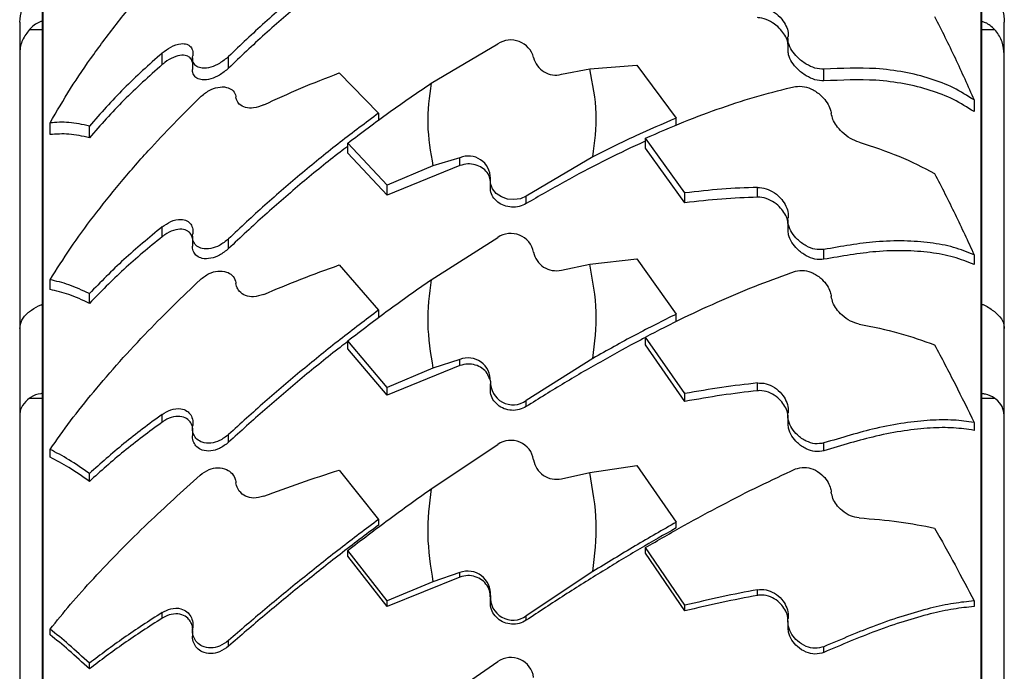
# Model space of a CAD drawing. Header units: inches. Extents: x 41.7 to 125.9, y 54.1 to 147.1.
# Tile 6 of 59: x 42.4 to 44.5, y 59 to 60.4. Entities that reach past the tile are written whole.
import ezdxf

# ---------------------------------------------------------------- set-up
doc = ezdxf.new("R2010")
doc.units = ezdxf.units.IN
doc.header["$LTSCALE"] = 20
doc.header["$MEASUREMENT"] = 0

msp = doc.modelspace()

# ---------------------------------------------------------------- linework, layer by layer
for p, q in [((42.4224, 58.0882), (42.4224, 61.3686)), ((44.4695, 61.3686), (44.4695, 58.0882)), ((42.4199, 61.3578), (42.4199, 54.8186)), ((44.472, 54.8186), (44.472, 61.3578)), ((42.371, 60.4187), (42.371, 60.3483)), ((44.521, 60.3483), (44.521, 60.4187)), ((42.3925, 60.4025), (42.4199, 60.4025)), ((44.472, 60.4025), (44.4995, 60.4025)), ((44.0484, 60.3829), (44.0484, 60.3573)), ((42.682, 60.3257), (42.682, 60.3512)), ((43.2692, 60.2849), (43.4148, 60.3711)), ((42.371, 60.3483), (42.371, 59.7492)), ((42.7484, 60.3405), (42.7484, 60.315)), ((42.8271, 60.318), (42.8271, 60.3435)), ((44.521, 59.7492), (44.521, 60.3483)), ((43.0687, 60.3076), (43.1548, 60.2197)), ((43.5539, 60.3046), (43.6159, 60.3163)), ((43.6159, 60.3163), (43.7187, 60.3244)), ((43.7187, 60.3244), (43.8048, 60.2089)), ((44.1271, 60.2902), (44.1271, 60.3157)), ((44.4548, 60.2486), (44.4548, 60.2231)), ((43.1548, 60.2197), (43.1548, 60.2045)), ((43.8048, 60.1938), (43.8048, 60.2089)), ((42.4372, 60.1731), (42.4372, 60.1986)), ((42.5232, 60.166), (42.5232, 60.1915)), ((43.8232, 60.0454), (43.7372, 60.1649)), ((43.7372, 60.1435), (43.7372, 60.1649)), ((43.1732, 60.0622), (43.0872, 60.1541)), ((43.0872, 60.1327), (43.0872, 60.1541)), ((43.8232, 60.0239), (43.7372, 60.1435)), ((43.1732, 60.0407), (43.0872, 60.1327)), ((43.332, 60.1224), (43.2733, 60.1044)), ((43.332, 60.1053), (43.332, 60.1224)), ((43.6228, 60.1245), (43.4771, 60.0384)), ((43.332, 60.1053), (43.1732, 60.0407)), ((43.2733, 60.1044), (43.1732, 60.0622)), ((43.3984, 60.073), (43.3984, 60.0574)), ((43.1732, 60.0407), (43.1732, 60.0622)), ((43.982, 60.0362), (43.982, 60.0577)), ((43.4771, 60.0221), (43.4771, 60.0384)), ((43.8232, 60.0239), (43.8232, 60.0454)), ((44.0484, 59.9864), (44.0484, 59.965)), ((42.682, 59.9499), (42.682, 59.9713)), ((42.7484, 59.9509), (42.7484, 59.9294)), ((42.8271, 59.9238), (42.8271, 59.9453)), ((43.2692, 59.856), (43.4148, 59.9483)), ((44.1271, 59.9005), (44.1271, 59.9219)), ((43.6159, 59.8896), (43.7187, 59.9015)), ((43.7187, 59.9015), (43.8048, 59.7809)), ((44.4548, 59.9106), (44.4548, 59.8892)), ((43.0687, 59.8881), (43.1548, 59.7895)), ((43.5539, 59.877), (43.6159, 59.8896)), ((42.4372, 59.8344), (42.4372, 59.8558)), ((42.5232, 59.8043), (42.5232, 59.8257)), ((43.1548, 59.7895), (43.1548, 59.7725)), ((43.8048, 59.7639), (43.8048, 59.7809)), ((42.371, 59.7492), (42.371, 59.5603)), ((44.521, 59.5603), (44.521, 59.7492)), ((43.8232, 59.6071), (43.7372, 59.7308)), ((43.7372, 59.7138), (43.7372, 59.7308)), ((43.1732, 59.6204), (43.0872, 59.7222)), ((43.0872, 59.7052), (43.0872, 59.7222)), ((43.8232, 59.5901), (43.7372, 59.7138)), ((43.1732, 59.6034), (43.0872, 59.7052)), ((43.6228, 59.6841), (43.4771, 59.5918)), ((43.332, 59.6682), (43.1732, 59.6034)), ((43.332, 59.6818), (43.2733, 59.6625)), ((43.332, 59.6682), (43.332, 59.6818)), ((43.2733, 59.6625), (43.1732, 59.6204)), ((43.1732, 59.6034), (43.1732, 59.6204)), ((43.3984, 59.6288), (43.3984, 59.6164)), ((43.982, 59.6133), (43.982, 59.6304)), ((43.8232, 59.5901), (43.8232, 59.6071)), ((42.3925, 59.5973), (42.4199, 59.5973)), ((43.4771, 59.5788), (43.4771, 59.5918)), ((44.472, 59.5973), (44.4995, 59.5973)), ((42.371, 59.5603), (42.371, 58.6446)), ((42.682, 59.5447), (42.682, 59.5618)), ((44.0484, 59.5601), (44.0484, 59.543)), ((44.521, 58.6446), (44.521, 59.5603)), ((44.4548, 59.5439), (44.4548, 59.5269)), ((42.7484, 59.5318), (42.7484, 59.5148)), ((42.8271, 59.5008), (42.8271, 59.5178)), ((43.2692, 59.3992), (43.4148, 59.4962)), ((44.1271, 59.4822), (44.1271, 59.4993)), ((42.4372, 59.4682), (42.4372, 59.4852)), ((43.6159, 59.4345), (43.7187, 59.4499)), ((43.7187, 59.4499), (43.8048, 59.3263)), ((42.5232, 59.4155), (42.5232, 59.4326)), ((43.0687, 59.4403), (43.1548, 59.3325)), ((43.5539, 59.4213), (43.6159, 59.4345)), ((43.1548, 59.3325), (43.1548, 59.3201)), ((43.8048, 59.3139), (43.8048, 59.3263)), ((43.1732, 59.1545), (43.0872, 59.2646)), ((43.0872, 59.2522), (43.0872, 59.2646)), ((43.8232, 59.1449), (43.7372, 59.2708)), ((43.7372, 59.2585), (43.7372, 59.2708)), ((43.8232, 59.1325), (43.7372, 59.2585)), ((43.1732, 59.1422), (43.0872, 59.2522)), ((43.332, 59.2161), (43.2733, 59.1958)), ((43.332, 59.2062), (43.332, 59.2161)), ((43.6228, 59.2185), (43.4771, 59.1215)), ((43.332, 59.2062), (43.1732, 59.1422)), ((43.2733, 59.1958), (43.1732, 59.1545)), ((43.982, 59.1664), (43.982, 59.1788)), ((43.1732, 59.1422), (43.1732, 59.1545)), ((43.3984, 59.1604), (43.3984, 59.1514)), ((44.4548, 59.1542), (44.4548, 59.1419)), ((42.682, 59.1166), (42.682, 59.129)), ((43.8232, 59.1325), (43.8232, 59.1449)), ((43.4771, 59.1121), (43.4771, 59.1215)), ((44.0484, 59.1105), (44.0484, 59.0981)), ((42.4372, 59.0802), (42.4372, 59.0926)), ((42.7484, 59.09), (42.7484, 59.0776)), ((42.8271, 59.0554), (42.8271, 59.0678)), ((44.1271, 59.0419), (44.1271, 59.0543)), ((42.5232, 59.0058), (42.5232, 59.0182)), ((43.2692, 58.9217), (43.4148, 59.0219))]:
    msp.add_line(p, q)
at = {"flags": 128}
msp.add_lwpolyline([(43.4771, 60.0384), (43.4643, 60.0329), (43.4502, 60.0308), (43.436, 60.0321), (43.4228, 60.0367), (43.4117, 60.0443), (43.4036, 60.0543), (43.3992, 60.0658), (43.3988, 60.0778)], dxfattribs=at)
for centre, radius, start, end in [((43.4432, 60.3279), 0.0517, 14.8684, 123.3263), ((43.5414, 60.3525), 0.0495, 193.2912, 284.5717), ((43.3505, 60.0778), 0.0483, 0.0423, 112.5318), ((43.4433, 59.9061), 0.0509, 11.4047, 124.0785), ((43.542, 59.9252), 0.0496, 190.4046, 283.898), ((43.35, 59.6364), 0.0488, 357.2623, 111.6041), ((43.4485, 59.6324), 0.0497, 178.1085, 305.1735), ((43.4434, 59.4547), 0.0504, 8.8829, 124.563), ((43.5424, 59.4697), 0.0497, 188.3555, 283.3191), ((43.3496, 59.1699), 0.0494, 355.3007, 110.8431), ((43.4484, 59.1622), 0.0498, 175.7433, 305.1197), ((43.4435, 58.9807), 0.0501, 7.2366, 124.8504)]:
    msp.add_arc(centre, radius, start, end)
for points, knots in [([(42.4372, 60.1986), (42.4518, 60.2235), (42.4809, 60.2734), (42.5323, 60.3488), (42.589, 60.4241), (42.6648, 60.5159), (42.7263, 60.5795), (42.7648, 60.6193)], [0, 0, 0, 0, 0.172608, 0.345229, 0.52319, 0.701164, 1, 1, 1, 1]), ([(43.1548, 60.6163), (43.1266, 60.5959), (43.0702, 60.5552), (42.9872, 60.4886), (42.9055, 60.4184), (42.8532, 60.3685), (42.8271, 60.3435)], [0, 0, 0, 0, 0.247132, 0.494259, 0.747133, 1, 1, 1, 1]), ([(43.0872, 60.5411), (43.0816, 60.537), (43.048, 60.5124), (42.9872, 60.4629), (42.9055, 60.3929), (42.8532, 60.343), (42.8271, 60.318)], [0, 0, 0, 0, 0.060896, 0.369144, 0.684577, 1, 1, 1, 1]), ([(42.371, 60.4187), (42.3719, 60.4279), (42.3738, 60.4463), (42.3844, 60.4639), (42.3915, 60.4719), (42.3925, 60.473)], [0, 0, 0, 0, 0.464486, 0.928983, 1, 1, 1, 1]), ([(44.4995, 60.473), (44.5051, 60.4655), (44.5164, 60.4506), (44.5208, 60.4307), (44.5209, 60.4201), (44.521, 60.4187)], [0, 0, 0, 0, 0.464224, 0.928432, 1, 1, 1, 1]), ([(43.982, 60.4539), (43.9882, 60.4529), (44.0006, 60.451), (44.0194, 60.4405), (44.0347, 60.4266), (44.045, 60.4109), (44.0494, 60.3975), (44.0489, 60.3902), (44.0488, 60.3874)], [0, 0, 0, 0, 0.194076, 0.387869, 0.587776, 0.74493, 0.902844, 1, 1, 1, 1]), ([(42.4199, 60.4205), (42.4191, 60.4203), (42.4094, 60.4178), (42.4004, 60.4108), (42.3932, 60.4033), (42.3925, 60.4025)], [0, 0, 0, 0, 0.076835, 0.901057, 1, 1, 1, 1]), ([(44.0484, 60.3702), (44.0484, 60.3714), (44.0484, 60.3766), (44.0439, 60.3869), (44.0354, 60.4), (44.0224, 60.4126), (44.0057, 60.423), (43.9915, 60.4276), (43.9836, 60.4283), (43.982, 60.4284)], [0, 0, 0, 0, 0.045268, 0.192861, 0.347629, 0.5236, 0.724166, 0.942296, 1, 1, 1, 1]), ([(44.3687, 60.4308), (44.3839, 60.4007), (44.4144, 60.3401), (44.4413, 60.2792), (44.4548, 60.2486)], [0, 0, 0, 0, 0.4979888, 1, 1, 1, 1]), ([(44.4995, 60.4025), (44.4934, 60.4083), (44.4853, 60.416), (44.4747, 60.4192), (44.472, 60.42)], [0, 0, 0, 0, 0.743432, 1, 1, 1, 1]), ([(42.3925, 60.4025), (42.3868, 60.3951), (42.3755, 60.3802), (42.3712, 60.3602), (42.371, 60.3497), (42.371, 60.3483)], [0, 0, 0, 0, 0.464224, 0.928432, 1, 1, 1, 1]), ([(44.521, 60.3483), (44.52, 60.3575), (44.5182, 60.3758), (44.5076, 60.3935), (44.5004, 60.4015), (44.4995, 60.4025)], [0, 0, 0, 0, 0.464486, 0.928983, 1, 1, 1, 1]), ([(44.1271, 60.3157), (44.1207, 60.3161), (44.1084, 60.3167), (44.0878, 60.3264), (44.0701, 60.3399), (44.0566, 60.3563), (44.0494, 60.3715), (44.0481, 60.382), (44.0486, 60.3865), (44.0488, 60.3874)], [0, 0, 0, 0, 0.196786, 0.376459, 0.569644, 0.714718, 0.860644, 0.971625, 1, 1, 1, 1]), ([(42.682, 60.3512), (42.6534, 60.3255), (42.596, 60.2739), (42.5476, 60.2191), (42.5232, 60.1915)], [0, 0, 0, 0, 0.4971801, 1, 1, 1, 1]), ([(42.682, 60.3512), (42.6882, 60.3559), (42.7016, 60.3662), (42.7209, 60.3724), (42.7359, 60.3713), (42.745, 60.3653), (42.7494, 60.3561), (42.7489, 60.3485), (42.7488, 60.3453)], [0, 0, 0, 0, 0.212836, 0.463205, 0.629792, 0.764824, 0.900677, 1, 1, 1, 1]), ([(44.1271, 60.2902), (44.1207, 60.2905), (44.1084, 60.2912), (44.0878, 60.3009), (44.0701, 60.3144), (44.0567, 60.3307), (44.0494, 60.3455), (44.0489, 60.354), (44.0487, 60.3574)], [0, 0, 0, 0, 0.205992, 0.394017, 0.596244, 0.748172, 0.900993, 1, 1, 1, 1]), ([(42.7484, 60.3305), (42.7474, 60.3334), (42.7453, 60.3393), (42.7373, 60.3451), (42.7244, 60.3472), (42.7068, 60.3426), (42.6919, 60.334), (42.6839, 60.3273), (42.682, 60.3257)], [0, 0, 0, 0, 0.126254, 0.257767, 0.443352, 0.681175, 0.922974, 1, 1, 1, 1]), ([(42.8271, 60.3435), (42.8206, 60.338), (42.8083, 60.3277), (42.7878, 60.3192), (42.7705, 60.3169), (42.7578, 60.3207), (42.7505, 60.3283), (42.748, 60.3372), (42.7486, 60.3433), (42.7488, 60.3453)], [0, 0, 0, 0, 0.197513, 0.374035, 0.56641, 0.708901, 0.826823, 0.945299, 1, 1, 1, 1]), ([(42.682, 60.3257), (42.6534, 60.3), (42.596, 60.2484), (42.5476, 60.1936), (42.5232, 60.166)], [0, 0, 0, 0, 0.49718, 1, 1, 1, 1]), ([(42.8271, 60.318), (42.8206, 60.3125), (42.8083, 60.3022), (42.7878, 60.2936), (42.7705, 60.2914), (42.7578, 60.2952), (42.7506, 60.3028), (42.7482, 60.3102), (42.7485, 60.3147), (42.7485, 60.315)], [0, 0, 0, 0, 0.206826, 0.391731, 0.593185, 0.742325, 0.865771, 0.989798, 1, 1, 1, 1]), ([(42.9039, 60.2378), (42.9306, 60.2502), (42.9841, 60.275), (43.0405, 60.2967), (43.0687, 60.3076)], [0, 0, 0, 0, 0.498417, 1, 1, 1, 1]), ([(43.6228, 60.1245), (43.6267, 60.1561), (43.6348, 60.2203), (43.6222, 60.284), (43.6159, 60.3163)], [0, 0, 0, 0, 0.491758, 1, 1, 1, 1]), ([(44.4548, 60.2486), (44.4402, 60.2578), (44.411, 60.2762), (44.3596, 60.2962), (44.3029, 60.3102), (44.2271, 60.3202), (44.1656, 60.3174), (44.1271, 60.3157)], [0, 0, 0, 0, 0.1726078, 0.3452292, 0.5231902, 0.7011638, 1, 1, 1, 1]), ([(44.4548, 60.2231), (44.4402, 60.2323), (44.411, 60.2507), (44.3597, 60.2706), (44.303, 60.2847), (44.2272, 60.2947), (44.1657, 60.2919), (44.1271, 60.2902)], [0, 0, 0, 0, 0.172519, 0.345052, 0.52292, 0.7008, 1, 1, 1, 1]), ([(42.7648, 60.2546), (42.7713, 60.2599), (42.7835, 60.2701), (42.8041, 60.2773), (42.8218, 60.2776), (42.8353, 60.2713), (42.8416, 60.2626), (42.8429, 60.2562), (42.8432, 60.2545)], [0, 0, 0, 0, 0.215558, 0.412372, 0.623986, 0.7829, 0.942747, 1, 1, 1, 1]), ([(43.0872, 60.1541), (43.1171, 60.1768), (43.177, 60.2223), (43.2384, 60.264), (43.2692, 60.2849)], [0, 0, 0, 0, 0.498474, 1, 1, 1, 1]), ([(43.2692, 60.2849), (43.2653, 60.2552), (43.2576, 60.1949), (43.268, 60.1348), (43.2733, 60.1044)], [0, 0, 0, 0, 0.492757, 1, 1, 1, 1]), ([(43.7372, 60.1649), (43.7654, 60.1773), (43.8218, 60.202), (43.9048, 60.2327), (43.9864, 60.259), (44.0387, 60.2717), (44.0648, 60.278)], [0, 0, 0, 0, 0.247132, 0.494259, 0.747133, 1, 1, 1, 1]), ([(44.0648, 60.278), (44.0713, 60.2784), (44.0837, 60.2793), (44.1041, 60.2711), (44.1215, 60.2585), (44.1341, 60.2433), (44.141, 60.23), (44.1426, 60.2223), (44.1432, 60.219)], [0, 0, 0, 0, 0.216418, 0.409836, 0.620623, 0.776753, 0.905961, 1, 1, 1, 1]), ([(42.4372, 59.8558), (42.4518, 59.8788), (42.4809, 59.9248), (42.5323, 59.9952), (42.589, 60.0663), (42.6648, 60.1539), (42.7263, 60.2158), (42.7648, 60.2546)], [0, 0, 0, 0, 0.172608, 0.345229, 0.52319, 0.701164, 1, 1, 1, 1]), ([(42.9039, 60.2378), (42.8963, 60.235), (42.8824, 60.2298), (42.8636, 60.2311), (42.8508, 60.2379), (42.8447, 60.2469), (42.8436, 60.2527), (42.8432, 60.2545)], [0, 0, 0, 0, 0.277192, 0.514344, 0.749244, 0.922467, 1, 1, 1, 1]), ([(42.5232, 60.1915), (42.508, 60.1947), (42.4776, 60.2013), (42.4507, 60.1995), (42.4372, 60.1986)], [0, 0, 0, 0, 0.497989, 1, 1, 1, 1]), ([(43.1548, 60.2197), (43.1266, 60.1987), (43.0702, 60.1567), (42.9872, 60.0893), (42.9055, 60.0191), (42.8532, 59.9699), (42.8271, 59.9453)], [0, 0, 0, 0, 0.247132, 0.494259, 0.747133, 1, 1, 1, 1]), ([(43.8048, 60.2089), (43.7749, 60.1962), (43.7149, 60.1708), (43.6536, 60.14), (43.6228, 60.1245)], [0, 0, 0, 0, 0.498474, 1, 1, 1, 1]), ([(44.2039, 60.1561), (44.1976, 60.1585), (44.1851, 60.1633), (44.1676, 60.1766), (44.1545, 60.1914), (44.1461, 60.2059), (44.1442, 60.2147), (44.1432, 60.219)], [0, 0, 0, 0, 0.255414, 0.505558, 0.698236, 0.854758, 1, 1, 1, 1]), ([(42.5232, 60.166), (42.508, 60.1692), (42.4776, 60.1758), (42.4507, 60.174), (42.4372, 60.1731)], [0, 0, 0, 0, 0.497984, 1, 1, 1, 1]), ([(43.7372, 60.1581), (43.7331, 60.1564), (43.7025, 60.1432), (43.6436, 60.114), (43.5608, 60.0709), (43.505, 60.0384), (43.4771, 60.0221)], [0, 0, 0, 0, 0.047971, 0.361231, 0.680614, 1, 1, 1, 1]), ([(43.0872, 60.1472), (43.0816, 60.143), (43.048, 60.1177), (42.9872, 60.0677), (42.9055, 59.9976), (42.8532, 59.9484), (42.8271, 59.9238)], [0, 0, 0, 0, 0.060896, 0.369144, 0.684577, 1, 1, 1, 1]), ([(44.2039, 60.1561), (44.2336, 60.1465), (44.2935, 60.1272), (44.3436, 60.1011), (44.3687, 60.088)], [0, 0, 0, 0, 0.497022, 1, 1, 1, 1]), ([(43.3981, 60.0728), (43.3981, 60.0742), (43.3979, 60.0803), (43.3921, 60.0905), (43.381, 60.1012), (43.3661, 60.1077), (43.3489, 60.1098), (43.3377, 60.1068), (43.332, 60.1053)], [0, 0, 0, 0, 0.051848, 0.239667, 0.427227, 0.614592, 0.802173, 1, 1, 1, 1]), ([(44.3687, 60.088), (44.3839, 60.0584), (44.4144, 59.9989), (44.4413, 59.9401), (44.4548, 59.9106)], [0, 0, 0, 0, 0.497989, 1, 1, 1, 1]), ([(43.4771, 60.0221), (43.4722, 60.0197), (43.4623, 60.015), (43.4451, 60.0138), (43.4285, 60.0171), (43.4141, 60.025), (43.4037, 60.0365), (43.3987, 60.048), (43.3988, 60.0551), (43.3989, 60.0574)], [0, 0, 0, 0, 0.154576, 0.309151, 0.463736, 0.618323, 0.7729, 0.92747, 1, 1, 1, 1]), ([(43.982, 60.0577), (43.9562, 60.0567), (43.9045, 60.0547), (43.8504, 60.0485), (43.8232, 60.0454)], [0, 0, 0, 0, 0.498554, 1, 1, 1, 1]), ([(43.982, 60.0577), (43.9882, 60.0571), (44.0006, 60.0561), (44.0194, 60.0464), (44.0347, 60.0327), (44.045, 60.0166), (44.0494, 60.0025), (44.0489, 59.9945), (44.0488, 59.9914)], [0, 0, 0, 0, 0.1940764, 0.3878687, 0.5877756, 0.7449302, 0.9028435, 1, 1, 1, 1]), ([(43.982, 60.0362), (43.9562, 60.0352), (43.9045, 60.0332), (43.8504, 60.0271), (43.8232, 60.0239)], [0, 0, 0, 0, 0.4985529, 1, 1, 1, 1]), ([(44.0484, 59.979), (44.0484, 59.9803), (44.0484, 59.9859), (44.0439, 59.9967), (44.0354, 60.0101), (44.0224, 60.0226), (44.0057, 60.0324), (43.9915, 60.0362), (43.9836, 60.0362), (43.982, 60.0362)], [0, 0, 0, 0, 0.045268, 0.192861, 0.347629, 0.5236, 0.724166, 0.942296, 1, 1, 1, 1]), ([(42.682, 59.9713), (42.6882, 59.9756), (42.7016, 59.9849), (42.7209, 59.9891), (42.7359, 59.9859), (42.745, 59.9782), (42.7494, 59.9677), (42.7489, 59.9595), (42.7488, 59.956)], [0, 0, 0, 0, 0.212836, 0.463205, 0.629792, 0.764824, 0.900677, 1, 1, 1, 1]), ([(44.1271, 59.9219), (44.1207, 59.9216), (44.1084, 59.9208), (44.0878, 59.9291), (44.0701, 59.9419), (44.0566, 59.9584), (44.0494, 59.9742), (44.0481, 59.9854), (44.0486, 59.9904), (44.0488, 59.9914)], [0, 0, 0, 0, 0.196786, 0.376459, 0.569644, 0.714718, 0.860644, 0.971625, 1, 1, 1, 1]), ([(42.682, 59.9713), (42.6534, 59.9477), (42.596, 59.9002), (42.5476, 59.8506), (42.5232, 59.8257)], [0, 0, 0, 0, 0.4971801, 1, 1, 1, 1]), ([(42.7484, 59.9463), (42.7474, 59.9496), (42.7453, 59.9562), (42.7373, 59.9635), (42.7244, 59.9675), (42.7068, 59.9648), (42.6919, 59.9575), (42.6839, 59.9514), (42.682, 59.9499)], [0, 0, 0, 0, 0.1262536, 0.2577665, 0.4433516, 0.6811754, 0.9229742, 1, 1, 1, 1]), ([(44.1271, 59.9005), (44.1207, 59.9001), (44.1084, 59.8994), (44.0878, 59.9077), (44.0701, 59.9205), (44.0567, 59.9369), (44.0494, 59.9522), (44.0489, 59.9614), (44.0487, 59.965)], [0, 0, 0, 0, 0.205992, 0.394017, 0.596244, 0.748172, 0.900993, 1, 1, 1, 1]), ([(42.682, 59.9499), (42.6534, 59.9263), (42.596, 59.8788), (42.5476, 59.8292), (42.5232, 59.8043)], [0, 0, 0, 0, 0.49718, 1, 1, 1, 1]), ([(42.8271, 59.9453), (42.8206, 59.94), (42.8083, 59.9301), (42.7878, 59.923), (42.7705, 59.9225), (42.7578, 59.9282), (42.7505, 59.9373), (42.748, 59.9472), (42.7486, 59.9539), (42.7488, 59.956)], [0, 0, 0, 0, 0.197513, 0.374035, 0.56641, 0.708901, 0.826823, 0.945299, 1, 1, 1, 1]), ([(42.8271, 59.9238), (42.8206, 59.9186), (42.8083, 59.9086), (42.7878, 59.9016), (42.7705, 59.9011), (42.7578, 59.9067), (42.7506, 59.9159), (42.7482, 59.9242), (42.7485, 59.929), (42.7485, 59.9294)], [0, 0, 0, 0, 0.206826, 0.391731, 0.593185, 0.742325, 0.865771, 0.989798, 1, 1, 1, 1]), ([(44.4548, 59.9106), (44.4402, 59.9163), (44.411, 59.9278), (44.3596, 59.9375), (44.3029, 59.9415), (44.2271, 59.9395), (44.1656, 59.9287), (44.1271, 59.9219)], [0, 0, 0, 0, 0.172608, 0.345229, 0.52319, 0.701164, 1, 1, 1, 1]), ([(44.4548, 59.8892), (44.4402, 59.8949), (44.411, 59.9064), (44.3597, 59.9161), (44.303, 59.9201), (44.2272, 59.918), (44.1657, 59.9072), (44.1271, 59.9005)], [0, 0, 0, 0, 0.172519, 0.345052, 0.52292, 0.7008, 1, 1, 1, 1]), ([(42.9039, 59.824), (42.9306, 59.8352), (42.9841, 59.8577), (43.0405, 59.878), (43.0687, 59.8881)], [0, 0, 0, 0, 0.4984168, 1, 1, 1, 1]), ([(43.6228, 59.6841), (43.6267, 59.7179), (43.6348, 59.7867), (43.6222, 59.855), (43.6159, 59.8896)], [0, 0, 0, 0, 0.491758, 1, 1, 1, 1]), ([(42.7648, 59.8558), (42.7713, 59.8608), (42.7835, 59.8703), (42.8041, 59.8759), (42.8218, 59.8744), (42.8353, 59.8663), (42.8416, 59.8563), (42.8429, 59.8492), (42.8432, 59.8474)], [0, 0, 0, 0, 0.215558, 0.412372, 0.623986, 0.7829, 0.942747, 1, 1, 1, 1]), ([(43.7372, 59.7308), (43.7654, 59.7453), (43.8218, 59.7741), (43.9048, 59.8121), (43.9864, 59.8464), (44.0387, 59.865), (44.0648, 59.8743)], [0, 0, 0, 0, 0.247132, 0.494259, 0.747133, 1, 1, 1, 1]), ([(44.0648, 59.8743), (44.0713, 59.8755), (44.0837, 59.8777), (44.1041, 59.871), (44.1215, 59.8593), (44.1341, 59.8443), (44.141, 59.8308), (44.1426, 59.8226), (44.1432, 59.8192)], [0, 0, 0, 0, 0.216418, 0.409836, 0.620623, 0.776753, 0.905961, 1, 1, 1, 1]), ([(42.4372, 59.4852), (42.4518, 59.5059), (42.4809, 59.5472), (42.5323, 59.6116), (42.589, 59.6773), (42.6648, 59.7593), (42.7263, 59.8186), (42.7648, 59.8558)], [0, 0, 0, 0, 0.172608, 0.345229, 0.52319, 0.701164, 1, 1, 1, 1]), ([(42.5232, 59.8257), (42.508, 59.8327), (42.4776, 59.8467), (42.4507, 59.8528), (42.4372, 59.8558)], [0, 0, 0, 0, 0.497989, 1, 1, 1, 1]), ([(42.9039, 59.824), (42.8963, 59.8216), (42.8824, 59.8172), (42.8636, 59.8203), (42.8508, 59.8287), (42.8447, 59.839), (42.8436, 59.8454), (42.8432, 59.8474)], [0, 0, 0, 0, 0.277192, 0.514344, 0.749244, 0.922467, 1, 1, 1, 1]), ([(43.0872, 59.7222), (43.1171, 59.7452), (43.177, 59.7912), (43.2384, 59.8343), (43.2692, 59.856)], [0, 0, 0, 0, 0.498474, 1, 1, 1, 1]), ([(43.2692, 59.856), (43.2653, 59.8241), (43.2576, 59.7595), (43.268, 59.6951), (43.2733, 59.6625)], [0, 0, 0, 0, 0.492757, 1, 1, 1, 1]), ([(42.5232, 59.8043), (42.508, 59.8113), (42.4776, 59.8253), (42.4507, 59.8314), (42.4372, 59.8344)], [0, 0, 0, 0, 0.497984, 1, 1, 1, 1]), ([(44.2039, 59.7591), (44.1976, 59.7608), (44.1851, 59.7643), (44.1676, 59.7764), (44.1545, 59.7908), (44.1461, 59.8053), (44.1442, 59.8147), (44.1432, 59.8192)], [0, 0, 0, 0, 0.2554143, 0.5055582, 0.6982363, 0.8547585, 1, 1, 1, 1]), ([(42.3925, 59.7863), (42.3985, 59.7908), (42.4067, 59.7969), (42.4172, 59.8011), (42.4199, 59.8022)], [0, 0, 0, 0, 0.743432, 1, 1, 1, 1]), ([(44.472, 59.8025), (44.4728, 59.8022), (44.4826, 59.799), (44.4916, 59.792), (44.4987, 59.7868), (44.4995, 59.7863)], [0, 0, 0, 0, 0.076835, 0.901057, 1, 1, 1, 1]), ([(42.371, 59.7492), (42.3719, 59.7555), (42.3738, 59.768), (42.3844, 59.7801), (42.3915, 59.7855), (42.3925, 59.7863)], [0, 0, 0, 0, 0.464486, 0.928983, 1, 1, 1, 1]), ([(43.1548, 59.7895), (43.1266, 59.7682), (43.0702, 59.7256), (42.9872, 59.6585), (42.9055, 59.5893), (42.8532, 59.5416), (42.8271, 59.5178)], [0, 0, 0, 0, 0.247132, 0.494259, 0.747133, 1, 1, 1, 1]), ([(43.8048, 59.7809), (43.7749, 59.766), (43.7149, 59.736), (43.6536, 59.7014), (43.6228, 59.6841)], [0, 0, 0, 0, 0.498474, 1, 1, 1, 1]), ([(44.4995, 59.7863), (44.5051, 59.7812), (44.5164, 59.771), (44.5208, 59.7574), (44.5209, 59.7502), (44.521, 59.7492)], [0, 0, 0, 0, 0.464224, 0.928432, 1, 1, 1, 1]), ([(44.2039, 59.7591), (44.2336, 59.753), (44.2935, 59.7408), (44.3436, 59.7227), (44.3687, 59.7136)], [0, 0, 0, 0, 0.497022, 1, 1, 1, 1]), ([(43.7372, 59.7295), (43.7331, 59.7275), (43.7025, 59.7119), (43.6436, 59.6791), (43.5608, 59.6313), (43.505, 59.5963), (43.4771, 59.5788)], [0, 0, 0, 0, 0.047971, 0.361231, 0.680614, 1, 1, 1, 1]), ([(43.0872, 59.7208), (43.0816, 59.7166), (43.048, 59.691), (42.9872, 59.6413), (42.9055, 59.5722), (42.8532, 59.5246), (42.8271, 59.5008)], [0, 0, 0, 0, 0.060896, 0.369144, 0.684577, 1, 1, 1, 1]), ([(44.3687, 59.7136), (44.3839, 59.685), (44.4144, 59.6276), (44.4413, 59.5719), (44.4548, 59.5439)], [0, 0, 0, 0, 0.4979888, 1, 1, 1, 1]), ([(43.3975, 59.638), (43.3958, 59.6426), (43.3924, 59.6521), (43.3809, 59.6632), (43.3661, 59.6704), (43.3489, 59.6728), (43.3377, 59.6698), (43.332, 59.6682)], [0, 0, 0, 0, 0.18851, 0.38869, 0.58866, 0.788862, 1, 1, 1, 1]), ([(43.982, 59.6304), (43.9562, 59.6274), (43.9045, 59.6214), (43.8504, 59.6119), (43.8232, 59.6071)], [0, 0, 0, 0, 0.498554, 1, 1, 1, 1]), ([(43.982, 59.6304), (43.9882, 59.6303), (44.0006, 59.6302), (44.0194, 59.6214), (44.0347, 59.6081), (44.045, 59.5919), (44.0494, 59.5772), (44.0489, 59.5686), (44.0488, 59.5654)], [0, 0, 0, 0, 0.194076, 0.387869, 0.587776, 0.74493, 0.902844, 1, 1, 1, 1]), ([(42.4199, 59.6072), (42.4191, 59.6071), (42.4094, 59.6064), (42.4004, 59.6029), (42.3932, 59.5979), (42.3925, 59.5973)], [0, 0, 0, 0, 0.076835, 0.901057, 1, 1, 1, 1]), ([(43.4771, 59.5788), (43.4722, 59.5763), (43.4623, 59.5713), (43.4451, 59.5699), (43.4285, 59.5734), (43.4141, 59.5819), (43.4037, 59.5942), (43.3987, 59.6064), (43.3988, 59.614), (43.3989, 59.6165)], [0, 0, 0, 0, 0.154576, 0.309151, 0.463736, 0.618323, 0.7729, 0.92747, 1, 1, 1, 1]), ([(43.982, 59.6133), (43.9562, 59.6104), (43.9045, 59.6044), (43.8504, 59.5948), (43.8232, 59.5901)], [0, 0, 0, 0, 0.498553, 1, 1, 1, 1]), ([(44.0486, 59.5537), (44.0486, 59.5565), (44.0487, 59.5638), (44.044, 59.5764), (44.0354, 59.5899), (44.0224, 59.6021), (44.0057, 59.6112), (43.9915, 59.614), (43.9836, 59.6135), (43.982, 59.6133)], [0, 0, 0, 0, 0.086362, 0.227602, 0.375709, 0.544106, 0.736038, 0.94478, 1, 1, 1, 1]), ([(44.4995, 59.5973), (44.4934, 59.6009), (44.4853, 59.6056), (44.4747, 59.6066), (44.472, 59.6069)], [0, 0, 0, 0, 0.7434323, 1, 1, 1, 1]), ([(42.3925, 59.5973), (42.3868, 59.5922), (42.3755, 59.5821), (42.3712, 59.5684), (42.371, 59.5612), (42.371, 59.5603)], [0, 0, 0, 0, 0.464224, 0.928432, 1, 1, 1, 1]), ([(44.521, 59.5603), (44.52, 59.5665), (44.5182, 59.5791), (44.5076, 59.5911), (44.5004, 59.5966), (44.4995, 59.5973)], [0, 0, 0, 0, 0.464486, 0.928983, 1, 1, 1, 1]), ([(42.682, 59.5618), (42.6534, 59.5406), (42.596, 59.4979), (42.5476, 59.4544), (42.5232, 59.4326)], [0, 0, 0, 0, 0.4971801, 1, 1, 1, 1]), ([(42.682, 59.5618), (42.6882, 59.5655), (42.7016, 59.5736), (42.7209, 59.5757), (42.7359, 59.5705), (42.745, 59.5613), (42.7494, 59.5497), (42.7489, 59.5409), (42.7488, 59.5372)], [0, 0, 0, 0, 0.212836, 0.463205, 0.629792, 0.764824, 0.900677, 1, 1, 1, 1]), ([(42.7486, 59.5255), (42.7487, 59.5279), (42.7489, 59.5345), (42.7451, 59.5435), (42.7374, 59.5524), (42.7244, 59.5581), (42.7068, 59.5575), (42.6919, 59.5515), (42.6839, 59.546), (42.682, 59.5447)], [0, 0, 0, 0, 0.068521, 0.188026, 0.310242, 0.482706, 0.703716, 0.92842, 1, 1, 1, 1]), ([(44.1271, 59.4993), (44.1207, 59.4982), (44.1084, 59.4961), (44.0878, 59.5028), (44.0701, 59.5147), (44.0566, 59.5309), (44.0494, 59.5471), (44.0481, 59.5589), (44.0486, 59.5643), (44.0488, 59.5654)], [0, 0, 0, 0, 0.196786, 0.376459, 0.569644, 0.714718, 0.860644, 0.971625, 1, 1, 1, 1]), ([(42.682, 59.5447), (42.6534, 59.5235), (42.596, 59.4809), (42.5476, 59.4374), (42.5232, 59.4155)], [0, 0, 0, 0, 0.49718, 1, 1, 1, 1]), ([(42.8271, 59.5178), (42.8206, 59.5128), (42.8083, 59.5034), (42.7878, 59.498), (42.7705, 59.4993), (42.7578, 59.5066), (42.7505, 59.5172), (42.748, 59.528), (42.7486, 59.535), (42.7488, 59.5372)], [0, 0, 0, 0, 0.197513, 0.374035, 0.56641, 0.708901, 0.826823, 0.945299, 1, 1, 1, 1]), ([(44.1271, 59.4822), (44.1207, 59.4811), (44.1084, 59.479), (44.0878, 59.4858), (44.0701, 59.4977), (44.0567, 59.5138), (44.0494, 59.5295), (44.0489, 59.5392), (44.0487, 59.5431)], [0, 0, 0, 0, 0.205992, 0.394017, 0.596244, 0.748172, 0.900993, 1, 1, 1, 1]), ([(44.4548, 59.5439), (44.4402, 59.5461), (44.411, 59.5504), (44.3596, 59.5497), (44.3029, 59.5436), (44.2271, 59.5296), (44.1656, 59.5109), (44.1271, 59.4993)], [0, 0, 0, 0, 0.172608, 0.345229, 0.52319, 0.701164, 1, 1, 1, 1]), ([(42.8271, 59.5008), (42.8206, 59.4958), (42.8083, 59.4864), (42.7878, 59.4809), (42.7705, 59.4822), (42.7578, 59.4896), (42.7506, 59.5001), (42.7482, 59.5092), (42.7485, 59.5144), (42.7485, 59.5148)], [0, 0, 0, 0, 0.206826, 0.3917311, 0.593185, 0.7423245, 0.8657711, 0.9897982, 1, 1, 1, 1]), ([(44.4548, 59.5269), (44.4402, 59.529), (44.411, 59.5334), (44.3597, 59.5327), (44.303, 59.5266), (44.2272, 59.5125), (44.1657, 59.4939), (44.1271, 59.4822)], [0, 0, 0, 0, 0.172519, 0.345052, 0.52292, 0.7008, 1, 1, 1, 1]), ([(42.5232, 59.4326), (42.508, 59.4432), (42.4776, 59.4645), (42.4507, 59.4783), (42.4372, 59.4852)], [0, 0, 0, 0, 0.497989, 1, 1, 1, 1]), ([(42.5232, 59.4155), (42.508, 59.4261), (42.4776, 59.4475), (42.4507, 59.4613), (42.4372, 59.4682)], [0, 0, 0, 0, 0.497984, 1, 1, 1, 1]), ([(42.4372, 59.0926), (42.4518, 59.1106), (42.4809, 59.1465), (42.5323, 59.2039), (42.589, 59.2633), (42.6648, 59.3384), (42.7263, 59.3941), (42.7648, 59.429)], [0, 0, 0, 0, 0.1726078, 0.3452292, 0.5231902, 0.7011638, 1, 1, 1, 1]), ([(42.7648, 59.429), (42.7713, 59.4337), (42.7835, 59.4425), (42.8041, 59.4464), (42.8218, 59.4431), (42.8353, 59.4332), (42.8416, 59.4221), (42.8429, 59.4145), (42.8432, 59.4125)], [0, 0, 0, 0, 0.2155582, 0.4123721, 0.623986, 0.7828996, 0.9427466, 1, 1, 1, 1]), ([(42.9039, 59.3828), (42.9306, 59.3927), (42.9841, 59.4126), (43.0405, 59.431), (43.0687, 59.4403)], [0, 0, 0, 0, 0.498417, 1, 1, 1, 1]), ([(43.6228, 59.2185), (43.6267, 59.254), (43.6348, 59.3263), (43.6222, 59.3981), (43.6159, 59.4345)], [0, 0, 0, 0, 0.4917577, 1, 1, 1, 1]), ([(43.7372, 59.2708), (43.7654, 59.2871), (43.8218, 59.3197), (43.9048, 59.3644), (43.9864, 59.4061), (44.0387, 59.4304), (44.0648, 59.4425)], [0, 0, 0, 0, 0.247132, 0.494259, 0.747133, 1, 1, 1, 1]), ([(44.0648, 59.4425), (44.0713, 59.4444), (44.0837, 59.4478), (44.1041, 59.4428), (44.1215, 59.4322), (44.1341, 59.4177), (44.141, 59.4041), (44.1426, 59.3956), (44.1432, 59.392)], [0, 0, 0, 0, 0.216418, 0.409836, 0.620623, 0.776753, 0.905961, 1, 1, 1, 1]), ([(42.9039, 59.3828), (42.8963, 59.3809), (42.8824, 59.3773), (42.8636, 59.3821), (42.8508, 59.3921), (42.8447, 59.4035), (42.8436, 59.4104), (42.8432, 59.4125)], [0, 0, 0, 0, 0.277192, 0.514344, 0.749244, 0.922467, 1, 1, 1, 1]), ([(43.0872, 59.2646), (43.1171, 59.2874), (43.177, 59.3331), (43.2384, 59.3771), (43.2692, 59.3992)], [0, 0, 0, 0, 0.498474, 1, 1, 1, 1]), ([(43.2692, 59.3992), (43.2653, 59.3657), (43.2576, 59.2977), (43.268, 59.2301), (43.2733, 59.1958)], [0, 0, 0, 0, 0.492757, 1, 1, 1, 1]), ([(44.2039, 59.3357), (44.1976, 59.3368), (44.1851, 59.3388), (44.1676, 59.3496), (44.1545, 59.3633), (44.1461, 59.3777), (44.1442, 59.3874), (44.1432, 59.392)], [0, 0, 0, 0, 0.2554143, 0.5055582, 0.6982363, 0.8547585, 1, 1, 1, 1]), ([(43.1548, 59.3325), (43.1266, 59.3112), (43.0702, 59.2687), (42.9872, 59.2028), (42.9055, 59.1358), (42.8532, 59.0904), (42.8271, 59.0678)], [0, 0, 0, 0, 0.247132, 0.494259, 0.747133, 1, 1, 1, 1]), ([(43.1548, 59.3201), (43.1266, 59.2989), (43.0702, 59.2563), (42.9872, 59.1905), (42.9055, 59.1234), (42.8532, 59.0781), (42.8271, 59.0554)], [0, 0, 0, 0, 0.2471258, 0.4942465, 0.7471271, 1, 1, 1, 1]), ([(43.8048, 59.3263), (43.7749, 59.3093), (43.7149, 59.2751), (43.6536, 59.2374), (43.6228, 59.2185)], [0, 0, 0, 0, 0.498474, 1, 1, 1, 1]), ([(44.2039, 59.3357), (44.2336, 59.3333), (44.2935, 59.3284), (44.3436, 59.3185), (44.3687, 59.3136)], [0, 0, 0, 0, 0.497022, 1, 1, 1, 1]), ([(43.8048, 59.3139), (43.7782, 59.2988), (43.7252, 59.2686), (43.6436, 59.2193), (43.5608, 59.1674), (43.505, 59.1305), (43.4771, 59.1121)], [0, 0, 0, 0, 0.247577, 0.495158, 0.747578, 1, 1, 1, 1]), ([(44.3687, 59.3136), (44.3839, 59.2864), (44.4144, 59.2319), (44.4413, 59.1802), (44.4548, 59.1542)], [0, 0, 0, 0, 0.497989, 1, 1, 1, 1]), ([(43.3985, 59.1625), (43.3985, 59.1661), (43.3985, 59.175), (43.3922, 59.1884), (43.381, 59.2005), (43.3661, 59.2081), (43.3489, 59.2108), (43.3377, 59.2078), (43.332, 59.2062)], [0, 0, 0, 0, 0.1151242, 0.2904085, 0.465452, 0.6403123, 0.8153748, 1, 1, 1, 1]), ([(43.982, 59.1788), (43.9562, 59.1738), (43.9045, 59.1639), (43.8504, 59.1512), (43.8232, 59.1449)], [0, 0, 0, 0, 0.498554, 1, 1, 1, 1]), ([(43.982, 59.1788), (43.9882, 59.1791), (44.0006, 59.1799), (44.0194, 59.1723), (44.0347, 59.1596), (44.045, 59.1435), (44.0494, 59.1285), (44.0489, 59.1195), (44.0488, 59.1161)], [0, 0, 0, 0, 0.194076, 0.387869, 0.587776, 0.74493, 0.902844, 1, 1, 1, 1]), ([(43.4771, 59.1121), (43.4722, 59.1094), (43.4623, 59.1041), (43.4451, 59.1027), (43.4285, 59.1064), (43.4141, 59.1152), (43.4037, 59.1281), (43.3987, 59.1409), (43.3988, 59.1489), (43.3989, 59.1514)], [0, 0, 0, 0, 0.154576, 0.309151, 0.463736, 0.618323, 0.7729, 0.92747, 1, 1, 1, 1]), ([(43.982, 59.1664), (43.9562, 59.1615), (43.9045, 59.1516), (43.8504, 59.1389), (43.8232, 59.1325)], [0, 0, 0, 0, 0.498553, 1, 1, 1, 1]), ([(44.0486, 59.1093), (44.0486, 59.1122), (44.0487, 59.1199), (44.044, 59.1326), (44.0354, 59.146), (44.0224, 59.1577), (44.0057, 59.1659), (43.9915, 59.1678), (43.9836, 59.1666), (43.982, 59.1664)], [0, 0, 0, 0, 0.086362, 0.227602, 0.375709, 0.544106, 0.736038, 0.94478, 1, 1, 1, 1]), ([(44.4548, 59.1542), (44.4402, 59.1528), (44.411, 59.1499), (44.3596, 59.1389), (44.3029, 59.1227), (44.2271, 59.0969), (44.1656, 59.0707), (44.1271, 59.0543)], [0, 0, 0, 0, 0.172608, 0.345229, 0.52319, 0.701164, 1, 1, 1, 1]), ([(42.682, 59.129), (42.6534, 59.1105), (42.596, 59.0734), (42.5476, 59.0367), (42.5232, 59.0182)], [0, 0, 0, 0, 0.4971801, 1, 1, 1, 1]), ([(42.682, 59.129), (42.6882, 59.1321), (42.7016, 59.139), (42.7209, 59.139), (42.7359, 59.1319), (42.745, 59.1212), (42.7494, 59.1086), (42.7489, 59.0995), (42.7488, 59.0956)], [0, 0, 0, 0, 0.2128358, 0.4632051, 0.6297917, 0.764824, 0.9006772, 1, 1, 1, 1]), ([(42.7486, 59.0888), (42.7487, 59.0913), (42.7489, 59.0982), (42.7451, 59.108), (42.7374, 59.1182), (42.7244, 59.1255), (42.7068, 59.1269), (42.6919, 59.1225), (42.6839, 59.1177), (42.682, 59.1166)], [0, 0, 0, 0, 0.068521, 0.188026, 0.310242, 0.482706, 0.703716, 0.92842, 1, 1, 1, 1]), ([(44.4548, 59.1419), (44.4402, 59.1405), (44.411, 59.1376), (44.3597, 59.1265), (44.303, 59.1104), (44.2272, 59.0846), (44.1657, 59.0584), (44.1271, 59.0419)], [0, 0, 0, 0, 0.172519, 0.345052, 0.52292, 0.7008, 1, 1, 1, 1]), ([(42.682, 59.1166), (42.6534, 59.0982), (42.596, 59.061), (42.5476, 59.0243), (42.5232, 59.0058)], [0, 0, 0, 0, 0.49718, 1, 1, 1, 1]), ([(44.1271, 59.0543), (44.1207, 59.0525), (44.1084, 59.0491), (44.0878, 59.0542), (44.0701, 59.065), (44.0566, 59.0807), (44.0494, 59.097), (44.0481, 59.1093), (44.0486, 59.1149), (44.0488, 59.1161)], [0, 0, 0, 0, 0.1967857, 0.3764593, 0.5696442, 0.7147183, 0.8606445, 0.9716249, 1, 1, 1, 1]), ([(42.5232, 59.0182), (42.508, 59.0323), (42.4776, 59.0606), (42.4507, 59.0819), (42.4372, 59.0926)], [0, 0, 0, 0, 0.497989, 1, 1, 1, 1]), ([(42.8271, 59.0678), (42.8206, 59.0632), (42.8083, 59.0544), (42.7878, 59.0507), (42.7705, 59.0537), (42.7578, 59.0627), (42.7505, 59.0745), (42.748, 59.0861), (42.7486, 59.0933), (42.7488, 59.0956)], [0, 0, 0, 0, 0.1975128, 0.3740354, 0.5664099, 0.7089015, 0.8268225, 0.9452993, 1, 1, 1, 1]), ([(44.1271, 59.0419), (44.1207, 59.0401), (44.1084, 59.0367), (44.0878, 59.0418), (44.0701, 59.0526), (44.0567, 59.0683), (44.0494, 59.084), (44.0489, 59.0942), (44.0487, 59.0982)], [0, 0, 0, 0, 0.205992, 0.394017, 0.596244, 0.748172, 0.900993, 1, 1, 1, 1]), ([(42.5232, 59.0058), (42.508, 59.0199), (42.4776, 59.0482), (42.4507, 59.0695), (42.4372, 59.0802)], [0, 0, 0, 0, 0.497984, 1, 1, 1, 1]), ([(42.8271, 59.0554), (42.8206, 59.0508), (42.8083, 59.0421), (42.7878, 59.0383), (42.7705, 59.0414), (42.7578, 59.0504), (42.7506, 59.0621), (42.7482, 59.0719), (42.7485, 59.0772), (42.7485, 59.0776)], [0, 0, 0, 0, 0.206826, 0.391731, 0.593185, 0.742325, 0.865771, 0.989798, 1, 1, 1, 1])]:
    msp.add_open_spline(points, degree=3, knots=knots)

doc.saveas('drawing.dxf')
